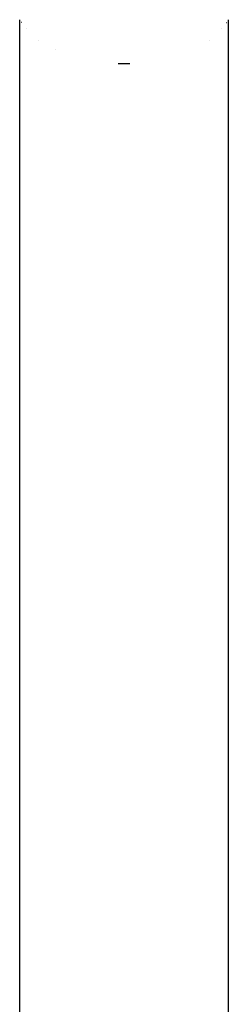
# Model space of a CAD drawing. Extents: x -19547 to -11561, y 2096 to 5601.
# Tile 54 of 168: x -18651 to -18642, y 3252 to 3295. Entities that reach past the tile are written whole.
import ezdxf

# ---------------------------------------------------------------- set-up
doc = ezdxf.new("R2010")
doc.units = 0
doc.header["$MEASUREMENT"] = 0
doc.layers.add('TANK', color=2, linetype='CONTINUOUS')
doc.layers.add('TANK-SLOPE', color=2, linetype='CONTINUOUS')

# ---------------------------------------------------------------- blocks, each defined once
blk = doc.blocks.new('A$C3406478A')
at = {"layer": 'TANK'}
for p, q in [((-1.03, 23.624), (-1.03, 85.046)), ((-0.958, 84.92), (-0.965, 84.93)), ((7.886, 84.92), (7.892, 84.93)), ((7.958, 20.143), (7.958, 85.046)), ((-0.748, 84.65), (-0.756, 84.658)), ((7.676, 84.65), (7.684, 84.658)), ((-0.202, 84.165), (-0.21, 84.171)), ((7.129, 84.165), (7.138, 84.171)), ((0.503, 83.759), (0.496, 83.762)), ((3.218, 83.158), (3.71, 83.158))]:
    blk.add_line(p, q, dxfattribs=at)

msp = doc.modelspace()

# ---------------------------------------------------------------- block references
at = {"layer": 'TANK-SLOPE'}
msp.add_blockref('A$C3406478A', (-18649.897, 3209.762, 0), dxfattribs=at)

doc.saveas('drawing.dxf')
